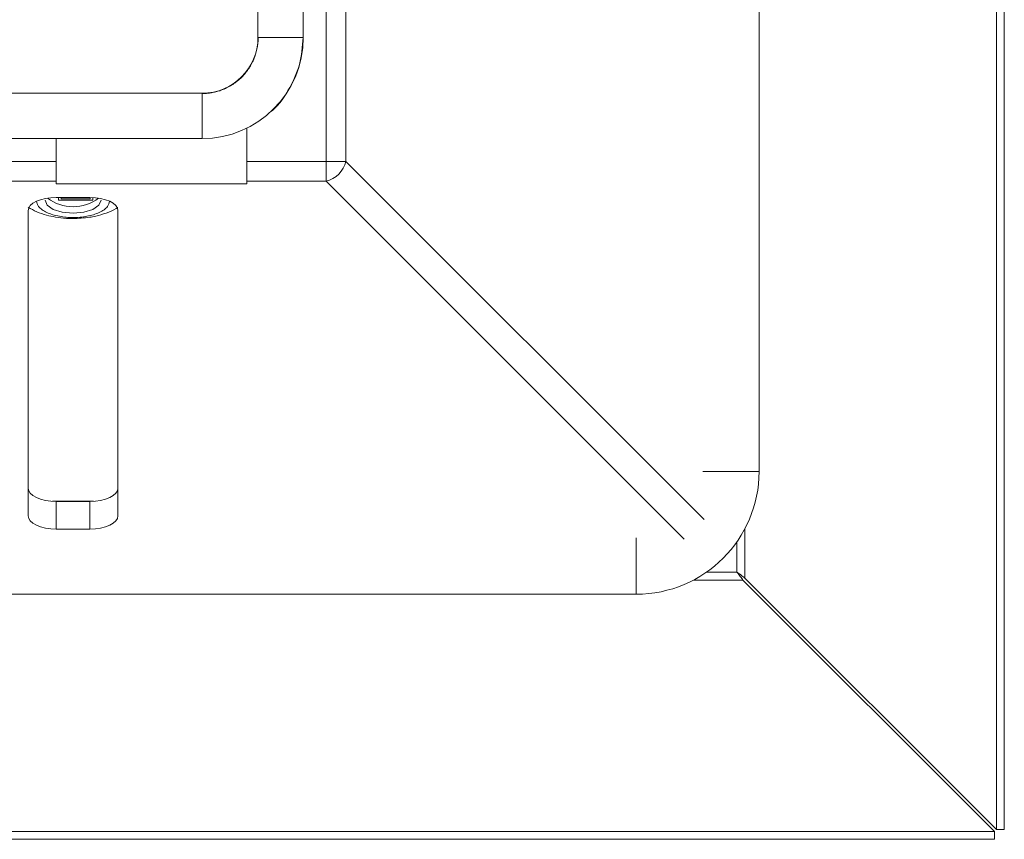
# Model space of a CAD drawing. Header units: millimetres. Extents: x 35 to 1425, y 109 to 972.
# Tile 25 of 34: x 1305 to 1393, y 390 to 463. Entities that reach past the tile are written whole.
import ezdxf

# ---------------------------------------------------------------- set-up
doc = ezdxf.new("R2010")
doc.units = ezdxf.units.MM
doc.header["$LTSCALE"] = 5

msp = doc.modelspace()

# ---------------------------------------------------------------- linework, layer by layer
at = {"color": 7, "linetype": 'Continuous', "lineweight": 15}
for p, q in [((1392.223, 824.823), (1392.223, 390.59)), ((1392.93, 824.823), (1392.93, 390.59)), ((1371.074, 422.507), (1371.074, 792.907)), ((1332.478, 765.255), (1332.478, 450.158)), ((1334.244, 765.255), (1334.244, 450.158)), ((1326.411, 754.207), (1326.411, 461.207)), ((1330.45, 461.207), (1330.45, 754.207)), ((1321.43, 456.226), (1028.43, 456.226)), ((1325.43, 450.158), (1325.43, 453.144)), ((1028.43, 452.187), (1321.43, 452.187)), ((1308.43, 450.158), (1041.43, 450.158)), ((1308.43, 448.392), (1308.43, 450.158)), ((1332.478, 450.158), (1325.43, 450.158)), ((1325.43, 450.158), (1325.43, 448.392)), ((1334.244, 450.158), (1332.478, 450.158)), ((1332.478, 448.392), (1332.478, 450.158)), ((1308.43, 448.392), (1041.43, 448.392)), ((1308.43, 448.159), (1308.43, 448.392)), ((1325.43, 448.159), (1308.43, 448.159)), ((1332.478, 448.392), (1325.43, 448.392)), ((1325.43, 448.392), (1325.43, 448.159)), ((1305.93, 418.544), (1305.93, 445.764)), ((1313.93, 445.764), (1313.93, 418.544)), ((1308.43, 419.843), (1308.43, 417.371)), ((1311.43, 419.843), (1311.43, 417.371)), ((1311.43, 417.371), (1308.43, 417.371)), ((1369.632, 412.828), (1392.046, 390.414)), ((1392.223, 390.59), (1369.809, 413.005)), ((989.73, 411.562), (1360.13, 411.562)), ((1392.93, 390.59), (1392.223, 390.59)), ((1392.046, 390.414), (957.814, 390.414)), ((1392.046, 389.707), (957.814, 389.707)), ((1392.046, 389.707), (1392.046, 390.414))]:
    msp.add_line(p, q, dxfattribs=at)
at = {"color": 8, "linetype": 'Continuous', "lineweight": 15}
for p, q in [((1330.45, 461.207), (1326.411, 461.207)), ((1321.43, 452.187), (1321.43, 456.226)), ((1366.167, 418.236), (1334.244, 450.158)), ((1364.401, 416.47), (1332.478, 448.392)), ((1366.061, 422.507), (1371.074, 422.507)), ((1369.809, 413.005), (1369.809, 417.398)), ((1360.13, 416.575), (1360.13, 411.562)), ((1369.102, 413.535), (1369.102, 416.239)), ((1366.398, 413.535), (1369.102, 413.535)), ((1365.239, 412.828), (1369.632, 412.828))]:
    msp.add_line(p, q, dxfattribs=at)
at = {"color": 144, "linetype": 'Continuous', "lineweight": 0}
for p, q in [((1308.43, 450.158), (1308.43, 452.187)), ((1308.43, 446.938), (1311.43, 446.938)), ((1308.631, 446.694), (1308.631, 446.938)), ((1311.693, 446.694), (1308.631, 446.694)), ((1308.87, 446.938), (1308.87, 446.806)), ((1308.87, 446.806), (1311.454, 446.806)), ((1311.454, 446.806), (1311.454, 446.938)), ((1311.693, 446.931), (1311.693, 446.694)), ((1306.764, 446.349), (1306.7, 446.468)), ((1308.103, 419.853), (1311.757, 419.853)), ((1308.43, 419.843), (1311.43, 419.843))]:
    msp.add_line(p, q, dxfattribs=at)
at = {"color": 144, "linetype": 'Continuous', "lineweight": 0, "flags": 128}
for points in [[(1305.93, 445.764), (1305.978, 445.993), (1306.12, 446.213), (1306.351, 446.416), (1306.662, 446.594), (1307.041, 446.74), (1307.473, 446.848), (1307.942, 446.915), (1308.43, 446.938)], [(1305.93, 421.017), (1305.978, 420.788), (1306.12, 420.567), (1306.351, 420.365), (1306.662, 420.187), (1307.041, 420.041), (1307.473, 419.932), (1307.942, 419.865), (1308.43, 419.843)], [(1311.43, 419.843), (1311.918, 419.865), (1312.387, 419.932), (1312.819, 420.041), (1313.198, 420.187), (1313.509, 420.365), (1313.74, 420.567), (1313.882, 420.788), (1313.93, 421.017)]]:
    msp.add_lwpolyline(points, dxfattribs=at)
at = {"color": 7, "linetype": 'Continuous', "lineweight": 15, "flags": 128}
for points in [[(1312.43, 446.697), (1312.24, 446.248), (1311.698, 445.867), (1310.887, 445.613), (1309.93, 445.523), (1308.973, 445.613), (1308.162, 445.867), (1307.62, 446.248), (1307.43, 446.697)], [(1311.43, 446.938), (1311.918, 446.915), (1312.387, 446.848), (1312.819, 446.74), (1313.198, 446.594), (1313.509, 446.416), (1313.74, 446.213), (1313.882, 445.993), (1313.93, 445.764)], [(1308.43, 417.371), (1307.942, 417.393), (1307.473, 417.46), (1307.041, 417.568), (1306.662, 417.714), (1306.351, 417.892), (1306.12, 418.095), (1305.978, 418.315), (1305.93, 418.544)], [(1313.93, 418.544), (1313.882, 418.315), (1313.74, 418.095), (1313.509, 417.892), (1313.198, 417.714), (1312.819, 417.568), (1312.387, 417.46), (1311.918, 417.393), (1311.43, 417.371)]]:
    msp.add_lwpolyline(points, dxfattribs=at)
at = {"color": 7, "linetype": 'Continuous', "lineweight": 15}
for centre, radius, start, end in [((1321.43, 461.207), 9.02, 270, 0), ((1321.43, 461.207), 4.98, 270, 0), ((1331.921, 450.715), 2.389, 283.48748, 346.51252), ((1309.93, 449.878), 3.768, 232.74382, 307.25618), ((1360.13, 422.507), 10.944, 270, 0)]:
    msp.add_arc(centre, radius, start, end, dxfattribs=at)
at = {"color": 144, "linetype": 'Continuous', "lineweight": 0}
for points, knots in [([(1326.43, 461.207), (1326.429, 461.127), (1326.427, 460.97), (1326.41, 460.734), (1326.383, 460.5), (1326.344, 460.269), (1326.295, 460.04), (1326.234, 459.813), (1326.163, 459.588), (1326.05, 459.282), (1325.877, 458.903), (1325.62, 458.463), (1325.318, 458.048), (1324.972, 457.665), (1324.588, 457.319), (1324.174, 457.016), (1323.734, 456.759), (1323.312, 456.567), (1322.916, 456.427), (1322.552, 456.328), (1322.183, 456.258), (1321.808, 456.215), (1321.557, 456.209), (1321.43, 456.207)], [0, 0, 0, 0, 0.030248, 0.060292, 0.090199, 0.120037, 0.149872, 0.179773, 0.209806, 0.240039, 0.304315, 0.368659, 0.434304, 0.500017, 0.565661, 0.631374, 0.695651, 0.759994, 0.808239, 0.856086, 0.903811, 0.951691, 1, 1, 1, 1]), ([(1327.425, 454.499), (1327.433, 454.505), (1328.142, 454.985), (1329.141, 456.441), (1330.241, 458.715), (1330.368, 460.387), (1330.43, 461.207)], [0, 0, 0, 0, 0.003993, 0.340286, 0.676578, 1, 1, 1, 1]), ([(1305.93, 446.06), (1306.183, 445.918), (1306.698, 445.627), (1307.523, 445.363), (1308.403, 445.166), (1309.199, 445.07), (1309.73, 445.06), (1309.93, 445.056)], [0, 0, 0, 0, 0.212912, 0.435, 0.627029, 0.859435, 1, 1, 1, 1]), ([(1306.672, 446.594), (1306.71, 446.435), (1306.773, 446.169), (1307.155, 445.84), (1307.58, 445.594), (1308.105, 445.392), (1308.874, 445.206), (1309.93, 445.11), (1310.986, 445.206), (1311.755, 445.392), (1312.28, 445.594), (1312.705, 445.84), (1313.087, 446.169), (1313.15, 446.434), (1313.188, 446.593)], [0, 0, 0, 0, 0.102624, 0.170689, 0.238808, 0.306873, 0.374992, 0.50014, 0.625289, 0.693354, 0.761473, 0.829538, 0.897657, 1, 1, 1, 1]), ([(1309.93, 445.056), (1310.42, 445.077), (1311.105, 445.106), (1312.084, 445.298), (1312.889, 445.541), (1313.554, 445.798), (1313.879, 446.016), (1313.93, 446.051)], [0, 0, 0, 0, 0.343854, 0.481272, 0.712351, 0.954451, 1, 1, 1, 1]), ([(1369.809, 413.005), (1369.787, 413.021), (1369.741, 413.056), (1369.664, 413.113), (1369.578, 413.178), (1369.466, 413.261), (1369.308, 413.381), (1369.178, 413.478), (1369.102, 413.535)], [0, 0, 0, 0, 0.109681, 0.22741, 0.353303, 0.487452, 0.699971, 1, 1, 1, 1])]:
    msp.add_open_spline(points, degree=3, knots=knots, dxfattribs=at)
at = {"color": 7, "linetype": 'Continuous', "lineweight": 15}
msp.add_open_spline([(1369.102, 413.535), (1369.205, 413.397), (1369.308, 413.259), (1369.491, 413.016), (1369.57, 412.911), (1369.632, 412.828)], degree=3, knots=[0, 0, 0, 0, 0.5, 0.5, 1, 1, 1, 1], dxfattribs=at)

doc.saveas('drawing.dxf')
